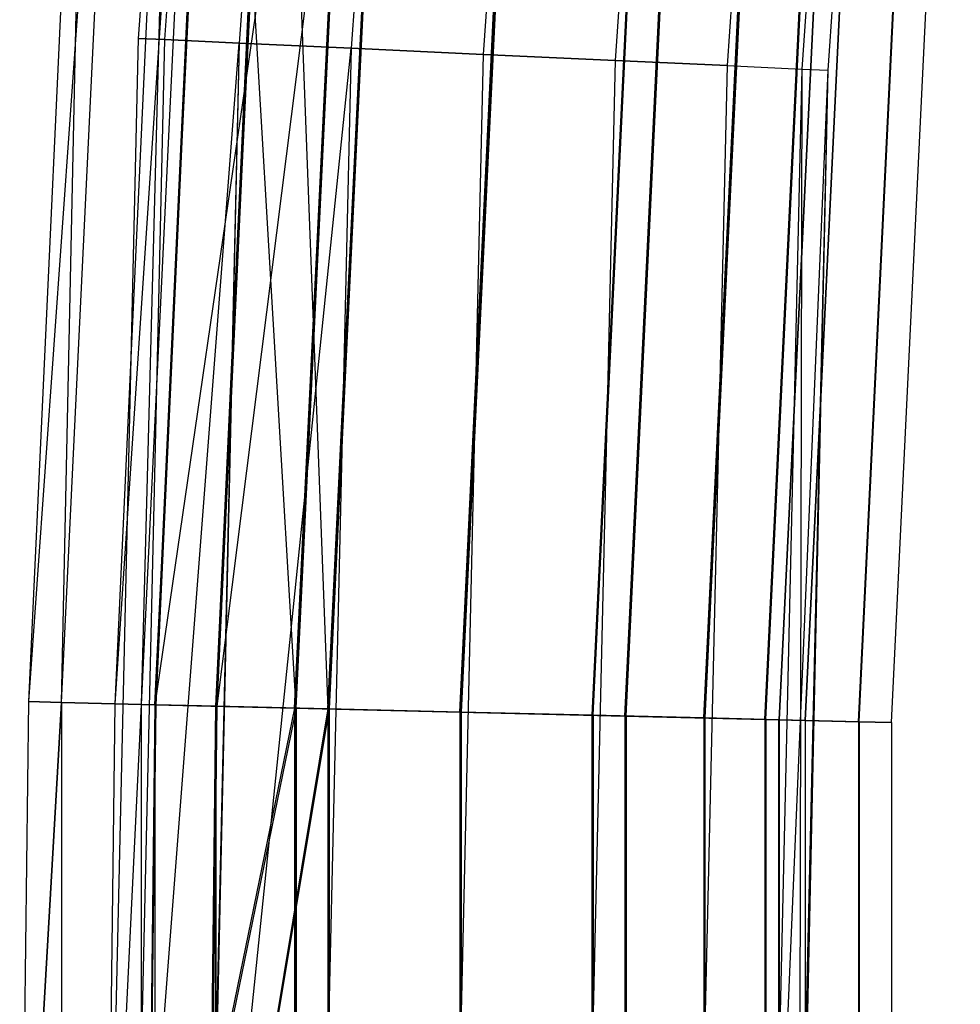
# Model space of a CAD drawing. Extents: x -176 to 176, y -176 to 176.
# Tile 59 of 208: x -175.5 to -170.05, y 2.49 to 8.19. Entities that reach past the tile are written whole.
import ezdxf

# ---------------------------------------------------------------- set-up
doc = ezdxf.new("R2010")
doc.units = 0
doc.header["$LTSCALE"] = 25.4
doc.layers.get('0').update_dxf_attribs({"linetype": 'CONTINUOUS'})

# ---------------------------------------------------------------- blocks, each defined once
blk = doc.blocks.new('BIURKOWA_B_STL')
at = {"color": 0}
for p, q in [((-174.2535, 16.147, 408), (-174.8133, 8.0821, 408)), ((-174.2535, 16.147, 408), (-174.8133, 8.0821, 408)), ((-174.2535, 16.147, 197), (-174.8133, 8.0821, 197)), ((-174.2535, 16.147, 197), (-174.8133, 8.0821, 197)), ((-174.1019, 16.1329, 408.7654), (-174.6612, 8.0751, 408.7654)), ((-174.1019, 16.1329, 408.7654), (-174.6612, 8.0751, 408.7654)), ((-174.1019, 16.1329, 407.2346), (-174.6612, 8.0751, 407.2346)), ((-174.1019, 16.1329, 407.2346), (-174.6612, 8.0751, 407.2346)), ((-174.1019, 16.1329, 197.7654), (-174.6612, 8.0751, 197.7654)), ((-174.1019, 16.1329, 197.7654), (-174.6612, 8.0751, 197.7654)), ((-174.1019, 16.1329, 196.2346), (-174.6612, 8.0751, 196.2346)), ((-174.1019, 16.1329, 196.2346), (-174.6612, 8.0751, 196.2346)), ((-173.6702, 16.0929, 409.4142), (-174.2281, 8.0551, 409.4142)), ((-173.6702, 16.0929, 409.4142), (-174.2281, 8.0551, 409.4142)), ((-173.6702, 16.0929, 406.5858), (-174.2281, 8.0551, 406.5858)), ((-173.6702, 16.0929, 406.5858), (-174.2281, 8.0551, 406.5858)), ((-173.6702, 16.0929, 198.4142), (-174.2281, 8.0551, 198.4142)), ((-173.6702, 16.0929, 198.4142), (-174.2281, 8.0551, 198.4142)), ((-173.6702, 16.0929, 195.5858), (-174.2281, 8.0551, 195.5858)), ((-173.6702, 16.0929, 195.5858), (-174.2281, 8.0551, 195.5858)), ((-173.0241, 16.033, 409.8477), (-173.58, 8.0251, 409.8477)), ((-173.0241, 16.033, 409.8477), (-173.58, 8.0251, 409.8477)), ((-173.0241, 16.033, 406.1523), (-173.58, 8.0251, 406.1523)), ((-173.0241, 16.033, 406.1523), (-173.58, 8.0251, 406.1523)), ((-173.0241, 16.033, 198.8478), (-173.58, 8.0251, 198.8478)), ((-173.0241, 16.033, 198.8478), (-173.58, 8.0251, 198.8478)), ((-173.0241, 16.033, 195.1522), (-173.58, 8.0251, 195.1522)), ((-173.0241, 16.033, 195.1522), (-173.58, 8.0251, 195.1522)), ((-172.262, 15.9624, 410), (-172.8154, 7.9897, 410)), ((-172.262, 15.9624, 410), (-172.8154, 7.9897, 410)), ((-172.262, 15.9624, 406), (-172.8154, 7.9897, 406)), ((-172.262, 15.9624, 406), (-172.8154, 7.9897, 406)), ((-172.262, 15.9624, 199), (-172.8154, 7.9897, 199)), ((-172.262, 15.9624, 199), (-172.8154, 7.9897, 199)), ((-172.262, 15.9624, 195), (-172.8154, 7.9897, 195)), ((-172.262, 15.9624, 195), (-172.8154, 7.9897, 195)), ((-171.4999, 15.8918, 409.8477), (-172.0508, 7.9544, 409.8477)), ((-171.4999, 15.8918, 409.8477), (-172.0508, 7.9544, 409.8477)), ((-171.4999, 15.8918, 406.1523), (-172.0508, 7.9544, 406.1523)), ((-171.4999, 15.8918, 406.1523), (-172.0508, 7.9544, 406.1523)), ((-171.4999, 15.8918, 198.8478), (-172.0508, 7.9544, 198.8478)), ((-171.4999, 15.8918, 198.8478), (-172.0508, 7.9544, 198.8478)), ((-171.4999, 15.8918, 195.1522), (-172.0508, 7.9544, 195.1522)), ((-171.4999, 15.8918, 195.1522), (-172.0508, 7.9544, 195.1522)), ((-170.8538, 15.8319, 409.4142), (-171.4027, 7.9244, 409.4142)), ((-170.8538, 15.8319, 409.4142), (-171.4027, 7.9244, 409.4142)), ((-170.8538, 15.8319, 406.5858), (-171.4027, 7.9244, 406.5858)), ((-170.8538, 15.8319, 406.5858), (-171.4027, 7.9244, 406.5858)), ((-170.8538, 15.8319, 198.4142), (-171.4027, 7.9244, 198.4142)), ((-170.8538, 15.8319, 198.4142), (-171.4027, 7.9244, 198.4142)), ((-170.8538, 15.8319, 195.5858), (-171.4027, 7.9244, 195.5858)), ((-170.8538, 15.8319, 195.5858), (-171.4027, 7.9244, 195.5858)), ((-170.4221, 15.7919, 408.7654), (-170.9696, 7.9044, 408.7654)), ((-170.4221, 15.7919, 408.7654), (-170.9696, 7.9044, 408.7654)), ((-170.4221, 15.7919, 407.2346), (-170.9696, 7.9044, 407.2346)), ((-170.4221, 15.7919, 407.2346), (-170.9696, 7.9044, 407.2346)), ((-170.4221, 15.7919, 197.7654), (-170.9696, 7.9044, 197.7654)), ((-170.4221, 15.7919, 197.7654), (-170.9696, 7.9044, 197.7654)), ((-170.4221, 15.7919, 196.2346), (-170.9696, 7.9044, 196.2346)), ((-170.4221, 15.7919, 196.2346), (-170.9696, 7.9044, 196.2346)), ((-170.8175, 7.8974, 408), (-170.2706, 15.7779, 408)), ((-170.8175, 7.8974, 408), (-170.2706, 15.7779, 408)), ((-170.8175, 7.8974, 197), (-170.2706, 15.7779, 197)), ((-170.8175, 7.8974, 197), (-170.2706, 15.7779, 197)), ((-174.8494, 12.6985, 196.0438), (-175.4488, 4.2407, 197)), ((-174.8494, 12.6985, 196.0438), (-175.4488, 4.2407, 197)), ((-175.2587, 4.2361, 196.0438), (-174.8494, 12.6985, 196.0438)), ((-175.2587, 4.2361, 196.0438), (-174.8494, 12.6985, 196.0438)), ((-175.2585, 4.2361, 408.9567), (-174.8492, 12.6985, 408.9567)), ((-175.2585, 4.2361, 408.9567), (-174.8492, 12.6985, 408.9567)), ((-174.3885, 12.6651, 408.7654), (-174.9489, 4.2287, 408)), ((-174.3885, 12.6651, 408.7654), (-174.9489, 4.2287, 408)), ((-174.3887, 12.6651, 196.2352), (-174.7969, 4.225, 196.2352)), ((-174.3887, 12.6651, 196.2352), (-174.7969, 4.225, 196.2352)), ((-174.3885, 12.6651, 408.7654), (-174.7967, 4.225, 408.7654)), ((-174.3885, 12.6651, 408.7654), (-174.7967, 4.225, 408.7654)), ((-174.7175, 4.2231, 195.233), (-174.3095, 12.6593, 195.233)), ((-174.7175, 4.2231, 195.233), (-174.3095, 12.6593, 195.233)), ((-174.7167, 4.223, 409.7678), (-174.3087, 12.6593, 409.7678)), ((-174.7167, 4.223, 409.7678), (-174.3087, 12.6593, 409.7678)), ((-173.9568, 12.6337, 195.5866), (-174.3641, 4.2145, 195.5866)), ((-173.9568, 12.6337, 195.5866), (-174.3641, 4.2145, 195.5866)), ((-173.9561, 12.6337, 409.4142), (-174.3633, 4.2145, 409.4142)), ((-173.9561, 12.6337, 409.4142), (-174.3633, 4.2145, 409.4142)), ((-173.4997, 12.6005, 405.6903), (-174.7167, 4.223, 406.2322)), ((-173.4997, 12.6005, 405.6903), (-174.7167, 4.223, 406.2322)), ((-173.3022, 12.5862, 198.8505), (-174.3577, 4.2144, 198.4198)), ((-173.3022, 12.5862, 198.8505), (-174.3577, 4.2144, 198.4198)), ((-173.9075, 4.2035, 194.6909), (-173.5013, 12.6006, 194.6909)), ((-173.9075, 4.2035, 194.6909), (-173.5013, 12.6006, 194.6909)), ((-173.9059, 4.2034, 410.3097), (-173.4997, 12.6005, 410.3097)), ((-173.9059, 4.2034, 410.3097), (-173.4997, 12.6005, 410.3097)), ((-173.9059, 4.2034, 405.6903), (-173.4997, 12.6005, 405.6903)), ((-173.9059, 4.2034, 405.6903), (-173.4997, 12.6005, 405.6903)), ((-173.8992, 4.2033, 199.3125), (-173.493, 12.6, 199.3125)), ((-173.8992, 4.2033, 199.3125), (-173.493, 12.6, 199.3125)), ((-173.3105, 12.5868, 195.1529), (-173.7162, 4.1989, 195.1529)), ((-173.3105, 12.5868, 195.1529), (-173.7162, 4.1989, 195.1529)), ((-173.7146, 4.1988, 409.8477), (-173.3089, 12.5867, 409.8477)), ((-173.3089, 12.5867, 406.1523), (-173.7146, 4.1988, 406.1523)), ((-173.3089, 12.5867, 406.1523), (-173.7146, 4.1988, 406.1523)), ((-173.7146, 4.1988, 409.8477), (-173.3089, 12.5867, 409.8477)), ((-173.3022, 12.5862, 198.8505), (-173.7079, 4.1987, 198.8505)), ((-173.3022, 12.5862, 198.8505), (-173.7079, 4.1987, 198.8505)), ((-172.9517, 4.1804, 194.5), (-172.5478, 12.5314, 194.5)), ((-172.9517, 4.1804, 194.5), (-172.5478, 12.5314, 194.5)), ((-172.5478, 12.5314, 195), (-172.9517, 4.1804, 195)), ((-172.5478, 12.5314, 195), (-172.9517, 4.1804, 195)), ((-172.9495, 4.1803, 410.5), (-172.5455, 12.5312, 410.5)), ((-172.9495, 4.1803, 410.5), (-172.5455, 12.5312, 410.5)), ((-172.9495, 4.1803, 405.5), (-172.5455, 12.5312, 405.5)), ((-172.9495, 4.1803, 405.5), (-172.5455, 12.5312, 405.5)), ((-172.5455, 12.5312, 406), (-172.9495, 4.1803, 406)), ((-172.5455, 12.5312, 406), (-172.9495, 4.1803, 406)), ((-172.5455, 12.5312, 410), (-172.9495, 4.1803, 410)), ((-172.5455, 12.5312, 410), (-172.9495, 4.1803, 410)), ((-172.9428, 4.1802, 199.5), (-172.5388, 12.5307, 199.5)), ((-172.9428, 4.1802, 199.5), (-172.5388, 12.5307, 199.5)), ((-172.5388, 12.5307, 199), (-172.9428, 4.1802, 199)), ((-172.5388, 12.5307, 199), (-172.9428, 4.1802, 199)), ((-171.7848, 12.476, 195.1512), (-172.1869, 4.1619, 195.1512)), ((-171.7848, 12.476, 195.1512), (-172.1869, 4.1619, 195.1512)), ((-171.7822, 12.4758, 406.1523), (-172.1843, 4.1618, 406.1523)), ((-171.7822, 12.4758, 409.8477), (-172.1843, 4.1618, 409.8477)), ((-171.7822, 12.4758, 409.8477), (-172.1843, 4.1618, 409.8477)), ((-171.7822, 12.4758, 406.1523), (-172.1843, 4.1618, 406.1523)), ((-172.1786, 4.1617, 198.8454), (-171.7765, 12.4754, 198.8454)), ((-172.1786, 4.1617, 198.8454), (-171.7765, 12.4754, 198.8454)), ((-171.9956, 4.1573, 194.6892), (-171.5939, 12.4621, 194.6892)), ((-171.9956, 4.1573, 194.6892), (-171.5939, 12.4621, 194.6892)), ((-171.9931, 4.1572, 410.3097), (-171.5914, 12.4619, 410.3097)), ((-171.9931, 4.1572, 410.3097), (-171.5914, 12.4619, 410.3097)), ((-171.9931, 4.1572, 405.6903), (-171.5914, 12.4619, 405.6903)), ((-171.9931, 4.1572, 405.6903), (-171.5914, 12.4619, 405.6903)), ((-171.9874, 4.1571, 199.3073), (-171.5857, 12.4615, 199.3073)), ((-171.9874, 4.1571, 199.3073), (-171.5857, 12.4615, 199.3073)), ((-171.5381, 4.1462, 195.5834), (-171.1374, 12.429, 195.5834)), ((-171.5381, 4.1462, 195.5834), (-171.1374, 12.429, 195.5834)), ((-171.1351, 12.4288, 406.5858), (-171.5357, 4.1462, 406.5858)), ((-171.1351, 12.4288, 409.4142), (-171.5357, 4.1462, 409.4142)), ((-171.1351, 12.4288, 409.4142), (-171.5357, 4.1462, 409.4142)), ((-171.1351, 12.4288, 406.5858), (-171.5357, 4.1462, 406.5858)), ((-171.1311, 12.4285, 198.4102), (-171.5317, 4.1461, 198.4102)), ((-171.1311, 12.4285, 198.4102), (-171.5317, 4.1461, 198.4102)), ((-171.1846, 4.1377, 195.2299), (-170.7848, 12.4033, 195.2299)), ((-171.1846, 4.1377, 195.2299), (-170.7848, 12.4033, 195.2299)), ((-171.1822, 4.1376, 409.7678), (-170.7824, 12.4032, 409.7678)), ((-171.1822, 4.1376, 409.7678), (-170.7824, 12.4032, 409.7678)), ((-171.1822, 4.1376, 406.2322), (-170.7824, 12.4032, 406.2322)), ((-171.1822, 4.1376, 406.2322), (-170.7824, 12.4032, 406.2322)), ((-171.1783, 4.1375, 198.7638), (-170.7785, 12.4029, 198.7638)), ((-171.1783, 4.1375, 198.7638), (-170.7785, 12.4029, 198.7638)), ((-170.7042, 12.3975, 196.231), (-171.1038, 4.1357, 196.231)), ((-170.7042, 12.3975, 196.231), (-171.1038, 4.1357, 196.231)), ((-170.7027, 12.3974, 407.2346), (-171.1023, 4.1357, 407.2346)), ((-170.7027, 12.3974, 407.2346), (-171.1023, 4.1357, 407.2346)), ((-170.7027, 12.3974, 408.7654), (-171.1023, 4.1357, 408.7654)), ((-170.7027, 12.3974, 408.7654), (-171.1023, 4.1357, 408.7654)), ((-170.7007, 12.3972, 197.7607), (-171.1003, 4.1356, 197.7607)), ((-170.7007, 12.3972, 197.7607), (-171.1003, 4.1356, 197.7607)), ((-170.5508, 12.3864, 196.9955), (-170.9501, 4.132, 196.9955)), ((-170.5508, 12.3864, 196.9955), (-170.9501, 4.132, 196.9955)), ((-170.9501, 4.132, 408), (-170.5508, 12.3864, 408)), ((-170.9501, 4.132, 408), (-170.5508, 12.3864, 408)), ((-170.642, 4.1246, 196.0397), (-170.2434, 12.364, 196.0397)), ((-170.642, 4.1246, 196.0397), (-170.2434, 12.364, 196.0397)), ((-170.6405, 4.1245, 408.9567), (-170.2419, 12.3639, 408.9567)), ((-170.6405, 4.1245, 408.9567), (-170.2419, 12.3639, 408.9567)), ((-170.6405, 4.1245, 407.0433), (-170.2419, 12.3639, 407.0433)), ((-170.6405, 4.1245, 407.0433), (-170.2419, 12.3639, 407.0433)), ((-170.6385, 4.1245, 197.952), (-170.24, 12.3638, 197.952)), ((-170.6385, 4.1245, 197.952), (-170.24, 12.3638, 197.952)), ((-170.4502, 4.1199, 408), (-170.0521, 12.3501, 408)), ((-170.4502, 4.1199, 408), (-170.0521, 12.3501, 408)), ((-170.4502, 4.1199, 196.9955), (-170.0521, 12.3501, 196.9955)), ((-170.4502, 4.1199, 196.9955), (-170.0521, 12.3501, 196.9955)), ((-175.0909, 11.9765, 408), (-175.4488, 4.2407, 408)), ((-175.0909, 11.9765, 197), (-175.4488, 4.2407, 197)), ((-175.0909, 11.9765, 408), (-175.4488, 4.2407, 408)), ((-175.0909, 11.9765, 197), (-175.4488, 4.2407, 197)), ((-175.2585, 4.2361, 408.9567), (-175.0909, 11.9765, 408)), ((-175.2585, 4.2361, 408.9567), (-175.0909, 11.9765, 408)), ((-174.592, 11.9424, 197), (-174.9489, 4.2287, 197)), ((-174.592, 11.9424, 408), (-174.9489, 4.2287, 408)), ((-174.592, 11.9424, 197), (-174.9489, 4.2287, 197)), ((-174.592, 11.9424, 408), (-174.9489, 4.2287, 408)), ((-174.592, 11.9424, 197), (-174.7969, 4.225, 196.2352)), ((-174.592, 11.9424, 197), (-174.7969, 4.225, 196.2352)), ((-174.3604, 11.9266, 406.2322), (-174.7167, 4.223, 406.2322)), ((-174.3604, 11.9266, 406.2322), (-174.7167, 4.223, 406.2322)), ((-174.3548, 11.9262, 198.7733), (-174.7112, 4.2229, 198.7733)), ((-174.3548, 11.9262, 198.7733), (-174.7112, 4.2229, 198.7733)), ((-173.8992, 4.2033, 199.3125), (-174.3548, 11.9262, 198.7733)), ((-173.8992, 4.2033, 199.3125), (-174.3548, 11.9262, 198.7733)), ((-174.3633, 4.2145, 406.5858), (-174.0076, 11.9024, 406.5858)), ((-174.3633, 4.2145, 406.5858), (-174.0076, 11.9024, 406.5858)), ((-174.0021, 11.9021, 198.4198), (-174.3577, 4.2144, 198.4198)), ((-174.0021, 11.9021, 198.4198), (-174.3577, 4.2144, 198.4198)), ((-174.0076, 11.9024, 406.5858), (-173.7146, 4.1988, 406.1523)), ((-174.0076, 11.9024, 406.5858), (-173.7146, 4.1988, 406.1523)), ((-174.8133, 8.0821, 408), (-175, 0, 408)), ((-174.8133, 8.0821, 408), (-175, 0, 408)), ((-174.8133, 8.0821, 197), (-175, 0, 197)), ((-174.8133, 8.0821, 197), (-175, 0, 197)), ((-174.6612, 8.0751, 408.7654), (-174.8477, 0, 408.7654)), ((-174.6612, 8.0751, 408.7654), (-174.8477, 0, 408.7654)), ((-174.6612, 8.0751, 407.2346), (-174.8477, 0, 407.2346)), ((-174.6612, 8.0751, 407.2346), (-174.8477, 0, 407.2346)), ((-174.6612, 8.0751, 197.7654), (-174.8477, 0, 197.7654)), ((-174.6612, 8.0751, 197.7654), (-174.8477, 0, 197.7654)), ((-174.6612, 8.0751, 196.2346), (-174.8477, 0, 196.2346)), ((-174.6612, 8.0751, 196.2346), (-174.8477, 0, 196.2346)), ((-174.8477, 0, 197.7654), (-174.2281, 8.0551, 198.4142)), ((-174.8477, 0, 197.7654), (-174.2281, 8.0551, 198.4142)), ((-174.8133, 8.0821, 408), (-174.6612, 8.0751, 408.7654)), ((-174.8133, 8.0821, 408), (-174.6612, 8.0751, 408.7654)), ((-174.6612, 8.0751, 407.2346), (-174.8133, 8.0821, 408)), ((-174.6612, 8.0751, 407.2346), (-174.8133, 8.0821, 408)), ((-174.8133, 8.0821, 197), (-174.6612, 8.0751, 197.7654)), ((-174.8133, 8.0821, 197), (-174.6612, 8.0751, 197.7654)), ((-174.6612, 8.0751, 196.2346), (-174.8133, 8.0821, 197)), ((-174.6612, 8.0751, 196.2346), (-174.8133, 8.0821, 197)), ((-174.6612, 8.0751, 408.7654), (-174.2281, 8.0551, 409.4142)), ((-174.6612, 8.0751, 408.7654), (-174.2281, 8.0551, 409.4142)), ((-174.2281, 8.0551, 406.5858), (-174.6612, 8.0751, 407.2346)), ((-174.2281, 8.0551, 406.5858), (-174.6612, 8.0751, 407.2346)), ((-174.6612, 8.0751, 197.7654), (-174.2281, 8.0551, 198.4142)), ((-174.6612, 8.0751, 197.7654), (-174.2281, 8.0551, 198.4142)), ((-174.2281, 8.0551, 195.5858), (-174.6612, 8.0751, 196.2346)), ((-174.2281, 8.0551, 195.5858), (-174.6612, 8.0751, 196.2346)), ((-174.2281, 8.0551, 409.4142), (-174.4142, 0, 409.4142)), ((-174.2281, 8.0551, 409.4142), (-174.4142, 0, 409.4142)), ((-174.2281, 8.0551, 406.5858), (-174.4142, 0, 406.5858)), ((-174.2281, 8.0551, 406.5858), (-174.4142, 0, 406.5858)), ((-174.2281, 8.0551, 195.5858), (-174.4142, 0, 195.5858)), ((-174.2281, 8.0551, 195.5858), (-174.4142, 0, 195.5858)), ((-174.2281, 8.0551, 198.4142), (-174.4087, 0, 198.4198)), ((-174.2281, 8.0551, 198.4142), (-174.4087, 0, 198.4198)), ((-174.2281, 8.0551, 409.4142), (-173.58, 8.0251, 409.8477)), ((-174.2281, 8.0551, 409.4142), (-173.58, 8.0251, 409.8477)), ((-173.58, 8.0251, 406.1523), (-174.2281, 8.0551, 406.5858)), ((-173.58, 8.0251, 406.1523), (-174.2281, 8.0551, 406.5858)), ((-174.2281, 8.0551, 198.4142), (-173.58, 8.0251, 198.8478)), ((-174.2281, 8.0551, 198.4142), (-173.58, 8.0251, 198.8478)), ((-173.58, 8.0251, 195.1522), (-174.2281, 8.0551, 195.5858)), ((-173.58, 8.0251, 195.1522), (-174.2281, 8.0551, 195.5858)), ((-174.4087, 0, 198.4198), (-173.58, 8.0251, 198.8478)), ((-174.4087, 0, 198.4198), (-173.58, 8.0251, 198.8478)), ((-173.58, 8.0251, 409.8477), (-173.7654, 0, 409.8477)), ((-173.58, 8.0251, 409.8477), (-173.7654, 0, 409.8477)), ((-173.58, 8.0251, 406.1523), (-173.7654, 0, 406.1523)), ((-173.58, 8.0251, 406.1523), (-173.7654, 0, 406.1523)), ((-173.58, 8.0251, 198.8478), (-173.7654, 0, 198.8478)), ((-173.58, 8.0251, 198.8478), (-173.7654, 0, 198.8478)), ((-173.58, 8.0251, 195.1522), (-173.7654, 0, 195.1522)), ((-173.58, 8.0251, 195.1522), (-173.7654, 0, 195.1522)), ((-173.58, 8.0251, 409.8477), (-172.8154, 7.9897, 410)), ((-173.58, 8.0251, 409.8477), (-172.8154, 7.9897, 410)), ((-172.8154, 7.9897, 406), (-173.58, 8.0251, 406.1523)), ((-172.8154, 7.9897, 406), (-173.58, 8.0251, 406.1523)), ((-173.58, 8.0251, 198.8478), (-172.8154, 7.9897, 199)), ((-173.58, 8.0251, 198.8478), (-172.8154, 7.9897, 199)), ((-172.8154, 7.9897, 195), (-173.58, 8.0251, 195.1522)), ((-172.8154, 7.9897, 195), (-173.58, 8.0251, 195.1522)), ((-172.8154, 7.9897, 410), (-173, 0, 410)), ((-172.8154, 7.9897, 410), (-173, 0, 410)), ((-172.8154, 7.9897, 406), (-173, 0, 406)), ((-172.8154, 7.9897, 406), (-173, 0, 406)), ((-172.8154, 7.9897, 199), (-173, 0, 199)), ((-172.8154, 7.9897, 199), (-173, 0, 199)), ((-172.8154, 7.9897, 195), (-173, 0, 195)), ((-172.8154, 7.9897, 195), (-173, 0, 195)), ((-172.8154, 7.9897, 410), (-172.0508, 7.9544, 409.8477)), ((-172.8154, 7.9897, 410), (-172.0508, 7.9544, 409.8477)), ((-172.0508, 7.9544, 406.1523), (-172.8154, 7.9897, 406)), ((-172.0508, 7.9544, 406.1523), (-172.8154, 7.9897, 406)), ((-172.8154, 7.9897, 199), (-172.0508, 7.9544, 198.8478)), ((-172.8154, 7.9897, 199), (-172.0508, 7.9544, 198.8478)), ((-172.0508, 7.9544, 195.1522), (-172.8154, 7.9897, 195)), ((-172.0508, 7.9544, 195.1522), (-172.8154, 7.9897, 195)), ((-172.0508, 7.9544, 409.8477), (-172.2346, 0, 409.8477)), ((-172.0508, 7.9544, 409.8477), (-172.2346, 0, 409.8477)), ((-172.0508, 7.9544, 406.1523), (-172.2346, 0, 406.1523)), ((-172.0508, 7.9544, 406.1523), (-172.2346, 0, 406.1523)), ((-172.0508, 7.9544, 198.8478), (-172.2346, 0, 198.8478)), ((-172.0508, 7.9544, 198.8478), (-172.2346, 0, 198.8478)), ((-172.0508, 7.9544, 195.1522), (-172.2346, 0, 195.1522)), ((-172.0508, 7.9544, 195.1522), (-172.2346, 0, 195.1522)), ((-172.0508, 7.9544, 409.8477), (-171.4027, 7.9244, 409.4142)), ((-172.0508, 7.9544, 409.8477), (-171.4027, 7.9244, 409.4142)), ((-171.4027, 7.9244, 406.5858), (-172.0508, 7.9544, 406.1523)), ((-171.4027, 7.9244, 406.5858), (-172.0508, 7.9544, 406.1523)), ((-172.0508, 7.9544, 198.8478), (-171.4027, 7.9244, 198.4142)), ((-172.0508, 7.9544, 198.8478), (-171.4027, 7.9244, 198.4142)), ((-171.4027, 7.9244, 195.5858), (-172.0508, 7.9544, 195.1522)), ((-171.4027, 7.9244, 195.5858), (-172.0508, 7.9544, 195.1522)), ((-171.4027, 7.9244, 409.4142), (-171.5858, 0, 409.4142)), ((-171.4027, 7.9244, 409.4142), (-171.5858, 0, 409.4142)), ((-171.4027, 7.9244, 406.5858), (-171.5858, 0, 406.5858)), ((-171.4027, 7.9244, 406.5858), (-171.5858, 0, 406.5858)), ((-171.4027, 7.9244, 198.4142), (-171.5858, 0, 198.4142)), ((-171.4027, 7.9244, 198.4142), (-171.5858, 0, 198.4142)), ((-171.4027, 7.9244, 195.5858), (-171.5858, 0, 195.5858)), ((-171.4027, 7.9244, 195.5858), (-171.5858, 0, 195.5858)), ((-171.4027, 7.9244, 409.4142), (-170.9696, 7.9044, 408.7654)), ((-171.4027, 7.9244, 409.4142), (-170.9696, 7.9044, 408.7654)), ((-171.4027, 7.9244, 406.5858), (-170.9696, 7.9044, 407.2346)), ((-171.4027, 7.9244, 406.5858), (-170.9696, 7.9044, 407.2346)), ((-171.4027, 7.9244, 198.4142), (-170.9696, 7.9044, 197.7654)), ((-171.4027, 7.9244, 198.4142), (-170.9696, 7.9044, 197.7654)), ((-171.4027, 7.9244, 195.5858), (-170.9696, 7.9044, 196.2346)), ((-171.4027, 7.9244, 195.5858), (-170.9696, 7.9044, 196.2346)), ((-170.9696, 7.9044, 408.7654), (-171.1522, 0, 408.7654)), ((-170.9696, 7.9044, 408.7654), (-171.1522, 0, 408.7654)), ((-170.9696, 7.9044, 407.2346), (-171.1522, 0, 407.2346)), ((-170.9696, 7.9044, 407.2346), (-171.1522, 0, 407.2346)), ((-170.9696, 7.9044, 197.7654), (-171.1522, 0, 197.7654)), ((-170.9696, 7.9044, 197.7654), (-171.1522, 0, 197.7654)), ((-170.9696, 7.9044, 196.2346), (-171.1522, 0, 196.2346)), ((-170.9696, 7.9044, 196.2346), (-171.1522, 0, 196.2346)), ((-171.1522, 0, 197.7654), (-170.8175, 7.8974, 197)), ((-171.1522, 0, 197.7654), (-170.8175, 7.8974, 197)), ((-171, 0, 408), (-170.8175, 7.8974, 408)), ((-171, 0, 408), (-170.8175, 7.8974, 408)), ((-170.9696, 7.9044, 196.2346), (-170.9873, 0, 196.9982)), ((-170.9696, 7.9044, 196.2346), (-170.9873, 0, 196.9982)), ((-170.9873, 0, 196.9982), (-170.8175, 7.8974, 197)), ((-170.9873, 0, 196.9982), (-170.8175, 7.8974, 197)), ((-170.9696, 7.9044, 408.7654), (-170.8175, 7.8974, 408)), ((-170.9696, 7.9044, 408.7654), (-170.8175, 7.8974, 408)), ((-170.9696, 7.9044, 407.2346), (-170.8175, 7.8974, 408)), ((-170.9696, 7.9044, 407.2346), (-170.8175, 7.8974, 408)), ((-170.9696, 7.9044, 197.7654), (-170.8175, 7.8974, 197)), ((-170.9696, 7.9044, 197.7654), (-170.8175, 7.8974, 197)), ((-170.9696, 7.9044, 196.2346), (-170.8175, 7.8974, 197)), ((-170.9696, 7.9044, 196.2346), (-170.8175, 7.8974, 197)), ((-175.4488, 4.2407, 408), (-175.5, 0, 408)), ((-175.4488, 4.2407, 197), (-175.5, 0, 197)), ((-175.4488, 4.2407, 408), (-175.5, 0, 408)), ((-175.4488, 4.2407, 197), (-175.5, 0, 197)), ((-175.2585, 4.2361, 408.9567), (-175.5, 0, 408)), ((-175.2585, 4.2361, 408.9567), (-175.5, 0, 408)), ((-175.5, 0, 197), (-175.2587, 4.2361, 196.0438)), ((-175.5, 0, 197), (-175.2587, 4.2361, 196.0438)), ((-175.4488, 4.2407, 408), (-175.2585, 4.2361, 408.9567)), ((-175.4488, 4.2407, 408), (-175.2585, 4.2361, 408.9567)), ((-175.4488, 4.2407, 197), (-175.4488, 4.2407, 408)), ((-175.4488, 4.2407, 197), (-175.4488, 4.2407, 408)), ((-175.2587, 4.2361, 196.0438), (-175.4488, 4.2407, 197)), ((-175.2587, 4.2361, 196.0438), (-175.4488, 4.2407, 197)), ((-175.2587, 4.2361, 196.0438), (-175.2587, -4.2361, 196.0438)), ((-175.2587, 4.2361, 196.0438), (-175.2587, -4.2361, 196.0438)), ((-175.2587, 4.2361, 196.0438), (-174.7175, 4.2231, 195.233)), ((-175.2587, 4.2361, 196.0438), (-174.7175, 4.2231, 195.233)), ((-174.7167, 4.223, 409.7678), (-175.2585, 4.2361, 408.9567)), ((-175.2585, 4.2361, 408.9567), (-175.2585, -4.2361, 408.9567)), ((-175.2585, 4.2361, 408.9567), (-175.2585, -4.2361, 408.9567)), ((-174.7167, 4.223, 409.7678), (-175.2585, 4.2361, 408.9567)), ((-174.9489, 4.2287, 197), (-175, 0, 197)), ((-174.9489, 4.2287, 408), (-175, 0, 408)), ((-174.9489, 4.2287, 197), (-175, 0, 197)), ((-174.9489, 4.2287, 408), (-175, 0, 408)), ((-174.7969, 4.225, 196.2352), (-175, 0, 197)), ((-174.7969, 4.225, 196.2352), (-175, 0, 197)), ((-174.7967, 4.225, 408.7654), (-175, 0, 408)), ((-174.7967, 4.225, 408.7654), (-175, 0, 408)), ((-174.9489, 4.2287, 197), (-174.7969, 4.225, 196.2352)), ((-174.9489, 4.2287, 197), (-174.7969, 4.225, 196.2352)), ((-174.9489, 4.2287, 408), (-174.9489, 4.2287, 197)), ((-174.9489, 4.2287, 408), (-174.9489, 4.2287, 197)), ((-174.9489, 4.2287, 408), (-174.7967, 4.225, 408.7654)), ((-174.9489, 4.2287, 408), (-174.7967, 4.225, 408.7654)), ((-174.3641, 4.2145, 195.5866), (-174.7969, 4.225, 196.2352)), ((-174.7969, 4.225, 196.2352), (-174.7969, -4.225, 196.2352)), ((-174.3641, 4.2145, 195.5866), (-174.7969, 4.225, 196.2352)), ((-174.7969, 4.225, 196.2352), (-174.7969, -4.225, 196.2352)), ((-174.7967, 4.225, 408.7654), (-174.3633, 4.2145, 409.4142)), ((-174.7967, 4.225, 408.7654), (-174.7967, -4.225, 408.7654)), ((-174.7967, 4.225, 408.7654), (-174.3633, 4.2145, 409.4142)), ((-174.7967, 4.225, 408.7654), (-174.7967, -4.225, 408.7654)), ((-174.7167, 4.223, 406.2322), (-174.7678, 0, 406.2322)), ((-174.7167, 4.223, 406.2322), (-174.7678, 0, 406.2322)), ((-174.7112, 4.2229, 198.7733), (-174.7622, 0, 198.7733)), ((-174.7112, 4.2229, 198.7733), (-174.7622, 0, 198.7733)), ((-174.7175, 4.2231, 195.233), (-174.7175, -4.2231, 195.233)), ((-174.7175, 4.2231, 195.233), (-174.7175, -4.2231, 195.233)), ((-174.7175, 4.2231, 195.233), (-173.9075, 4.2035, 194.6909)), ((-174.7175, 4.2231, 195.233), (-173.9075, 4.2035, 194.6909)), ((-174.3633, 4.2145, 406.5858), (-174.7167, 4.223, 406.2322)), ((-174.3633, 4.2145, 406.5858), (-174.7167, 4.223, 406.2322)), ((-173.9059, 4.2034, 410.3097), (-174.7167, 4.223, 409.7678)), ((-174.7167, 4.223, 409.7678), (-174.7167, -4.223, 409.7678)), ((-174.7167, 4.223, 409.7678), (-174.7167, -4.223, 409.7678)), ((-173.9059, 4.2034, 410.3097), (-174.7167, 4.223, 409.7678)), ((-173.9059, 4.2034, 405.6903), (-174.7167, 4.223, 406.2322)), ((-173.9059, 4.2034, 405.6903), (-174.7167, 4.223, 406.2322)), ((-174.7112, 4.2229, 198.7733), (-173.8992, 4.2033, 199.3125)), ((-174.7112, 4.2229, 198.7733), (-173.8992, 4.2033, 199.3125)), ((-174.3577, 4.2144, 198.4198), (-174.7112, 4.2229, 198.7733)), ((-174.3577, 4.2144, 198.4198), (-174.7112, 4.2229, 198.7733)), ((-174.7678, 0, 406.2322), (-173.9059, 4.2034, 405.6903)), ((-174.7678, 0, 406.2322), (-173.9059, 4.2034, 405.6903)), ((-173.8992, 4.2033, 199.3125), (-174.7622, 0, 198.7733)), ((-173.8992, 4.2033, 199.3125), (-174.7622, 0, 198.7733)), ((-174.4142, 0, 406.5858), (-174.3633, 4.2145, 406.5858)), ((-174.4142, 0, 406.5858), (-174.3633, 4.2145, 406.5858)), ((-173.7146, 4.1988, 406.1523), (-174.4142, 0, 406.5858)), ((-173.7146, 4.1988, 406.1523), (-174.4142, 0, 406.5858)), ((-174.3577, 4.2144, 198.4198), (-174.4087, 0, 198.4198)), ((-174.3577, 4.2144, 198.4198), (-174.4087, 0, 198.4198)), ((-173.7079, 4.1987, 198.8505), (-174.4087, 0, 198.4198)), ((-173.7079, 4.1987, 198.8505), (-174.4087, 0, 198.4198)), ((-173.7162, 4.1989, 195.1529), (-174.3641, 4.2145, 195.5866)), ((-174.3641, 4.2145, 195.5866), (-174.3641, -4.2145, 195.5866)), ((-174.3641, 4.2145, 195.5866), (-174.3641, -4.2145, 195.5866)), ((-173.7162, 4.1989, 195.1529), (-174.3641, 4.2145, 195.5866)), ((-174.3633, -4.2145, 409.4142), (-174.3633, 4.2145, 409.4142)), ((-173.7146, 4.1988, 409.8477), (-174.3633, 4.2145, 409.4142)), ((-174.3633, 4.2145, 406.5858), (-173.7146, 4.1988, 406.1523)), ((-174.3633, 4.2145, 406.5858), (-173.7146, 4.1988, 406.1523)), ((-174.3633, -4.2145, 409.4142), (-174.3633, 4.2145, 409.4142)), ((-173.7146, 4.1988, 409.8477), (-174.3633, 4.2145, 409.4142)), ((-174.3577, 4.2144, 198.4198), (-173.7079, 4.1987, 198.8505)), ((-174.3577, 4.2144, 198.4198), (-173.7079, 4.1987, 198.8505)), ((-173.9075, 4.2035, 194.6909), (-173.9075, -4.2035, 194.6909)), ((-173.9075, 4.2035, 194.6909), (-173.9075, -4.2035, 194.6909)), ((-173.9075, 4.2035, 194.6909), (-172.9517, 4.1804, 194.5)), ((-173.9075, 4.2035, 194.6909), (-172.9517, 4.1804, 194.5)), ((-173.9059, 4.2034, 405.6903), (-173.9059, -4.2034, 405.6903)), ((-173.9059, 4.2034, 405.6903), (-173.9059, -4.2034, 405.6903)), ((-173.9059, 4.2034, 405.6903), (-172.9495, 4.1803, 405.5)), ((-172.9495, 4.1803, 410.5), (-173.9059, 4.2034, 410.3097)), ((-173.9059, 4.2034, 410.3097), (-173.9059, -4.2034, 410.3097)), ((-173.9059, 4.2034, 410.3097), (-173.9059, -4.2034, 410.3097)), ((-172.9495, 4.1803, 410.5), (-173.9059, 4.2034, 410.3097)), ((-173.9059, 4.2034, 405.6903), (-172.9495, 4.1803, 405.5)), ((-172.9428, 4.1802, 199.5), (-173.8992, 4.2033, 199.3125)), ((-173.8992, 4.2033, 199.3125), (-173.8992, -4.2033, 199.3125)), ((-173.8992, 4.2033, 199.3125), (-173.8992, -4.2033, 199.3125)), ((-172.9428, 4.1802, 199.5), (-173.8992, 4.2033, 199.3125)), ((-173.7162, 4.1989, 195.1529), (-173.7162, -4.1989, 195.1529)), ((-172.9517, 4.1804, 195), (-173.7162, 4.1989, 195.1529)), ((-173.7162, 4.1989, 195.1529), (-173.7162, -4.1989, 195.1529)), ((-172.9517, 4.1804, 195), (-173.7162, 4.1989, 195.1529)), ((-172.9495, 4.1803, 406), (-173.7146, 4.1988, 406.1523)), ((-173.7146, 4.1988, 406.1523), (-173.7146, -4.1988, 406.1523)), ((-172.9495, 4.1803, 406), (-173.7146, 4.1988, 406.1523)), ((-173.7146, 4.1988, 409.8477), (-173.7146, -4.1988, 409.8477)), ((-173.7146, 4.1988, 409.8477), (-172.9495, 4.1803, 410)), ((-173.7146, 4.1988, 406.1523), (-173.7146, -4.1988, 406.1523)), ((-173.7146, 4.1988, 409.8477), (-173.7146, -4.1988, 409.8477)), ((-173.7146, 4.1988, 409.8477), (-172.9495, 4.1803, 410)), ((-173.7079, 4.1987, 198.8505), (-172.9428, 4.1802, 199)), ((-173.7079, 4.1987, 198.8505), (-173.7079, -4.1987, 198.8505)), ((-173.7079, 4.1987, 198.8505), (-172.9428, 4.1802, 199)), ((-173.7079, 4.1987, 198.8505), (-173.7079, -4.1987, 198.8505)), ((-172.9517, 4.1804, 194.5), (-172.9517, -4.1804, 194.5)), ((-172.9517, 4.1804, 194.5), (-172.9517, -4.1804, 194.5)), ((-172.9517, 4.1804, 194.5), (-171.9956, 4.1573, 194.6892)), ((-172.9517, 4.1804, 194.5), (-171.9956, 4.1573, 194.6892)), ((-172.9517, 4.1804, 195), (-172.9517, -4.1804, 195)), ((-172.1869, 4.1619, 195.1512), (-172.9517, 4.1804, 195)), ((-172.1869, 4.1619, 195.1512), (-172.9517, 4.1804, 195)), ((-172.9517, 4.1804, 195), (-172.9517, -4.1804, 195)), ((-172.9495, 4.1803, 405.5), (-172.9495, -4.1803, 405.5)), ((-172.9495, 4.1803, 405.5), (-172.9495, -4.1803, 405.5)), ((-172.9495, 4.1803, 405.5), (-171.9931, 4.1572, 405.6903)), ((-171.9931, 4.1572, 410.3097), (-172.9495, 4.1803, 410.5)), ((-172.9495, 4.1803, 410.5), (-172.9495, -4.1803, 410.5)), ((-172.9495, 4.1803, 410.5), (-172.9495, -4.1803, 410.5)), ((-171.9931, 4.1572, 410.3097), (-172.9495, 4.1803, 410.5)), ((-172.9495, 4.1803, 405.5), (-171.9931, 4.1572, 405.6903)), ((-172.1843, 4.1618, 406.1523), (-172.9495, 4.1803, 406)), ((-172.9495, 4.1803, 406), (-172.9495, -4.1803, 406)), ((-172.9495, 4.1803, 406), (-172.9495, -4.1803, 406)), ((-172.1843, 4.1618, 406.1523), (-172.9495, 4.1803, 406)), ((-172.9495, 4.1803, 410), (-172.9495, -4.1803, 410)), ((-172.9495, 4.1803, 410), (-172.1843, 4.1618, 409.8477)), ((-172.9495, 4.1803, 410), (-172.9495, -4.1803, 410)), ((-172.9495, 4.1803, 410), (-172.1843, 4.1618, 409.8477)), ((-171.9874, 4.1571, 199.3073), (-172.9428, 4.1802, 199.5)), ((-172.9428, 4.1802, 199.5), (-172.9428, -4.1802, 199.5)), ((-172.9428, 4.1802, 199.5), (-172.9428, -4.1802, 199.5)), ((-171.9874, 4.1571, 199.3073), (-172.9428, 4.1802, 199.5)), ((-172.9428, -4.1802, 199), (-172.9428, 4.1802, 199)), ((-172.1786, 4.1617, 198.8454), (-172.9428, 4.1802, 199)), ((-172.9428, -4.1802, 199), (-172.9428, 4.1802, 199)), ((-172.1786, 4.1617, 198.8454), (-172.9428, 4.1802, 199)), ((-171.5381, 4.1462, 195.5834), (-172.1869, 4.1619, 195.1512)), ((-172.1869, 4.1619, 195.1512), (-172.1869, -4.1619, 195.1512)), ((-171.5381, 4.1462, 195.5834), (-172.1869, 4.1619, 195.1512)), ((-172.1869, 4.1619, 195.1512), (-172.1869, -4.1619, 195.1512)), ((-172.1843, 4.1618, 406.1523), (-172.1843, -4.1618, 406.1523)), ((-171.5357, 4.1462, 406.5858), (-172.1843, 4.1618, 406.1523)), ((-172.1843, 4.1618, 406.1523), (-172.1843, -4.1618, 406.1523)), ((-172.1843, 4.1618, 409.8477), (-172.1843, -4.1618, 409.8477)), ((-172.1843, 4.1618, 409.8477), (-171.5357, 4.1462, 409.4142)), ((-172.1843, 4.1618, 409.8477), (-172.1843, -4.1618, 409.8477)), ((-172.1843, 4.1618, 409.8477), (-171.5357, 4.1462, 409.4142)), ((-171.5357, 4.1462, 406.5858), (-172.1843, 4.1618, 406.1523)), ((-172.1786, 4.1617, 198.8454), (-172.1786, -4.1617, 198.8454)), ((-172.1786, 4.1617, 198.8454), (-171.5317, 4.1461, 198.4102)), ((-172.1786, 4.1617, 198.8454), (-172.1786, -4.1617, 198.8454)), ((-172.1786, 4.1617, 198.8454), (-171.5317, 4.1461, 198.4102)), ((-171.9956, 4.1573, 194.6892), (-171.9956, -4.1573, 194.6892)), ((-171.9956, 4.1573, 194.6892), (-171.9956, -4.1573, 194.6892)), ((-171.9956, 4.1573, 194.6892), (-171.1846, 4.1377, 195.2299)), ((-171.9956, 4.1573, 194.6892), (-171.1846, 4.1377, 195.2299)), ((-171.9931, 4.1572, 405.6903), (-171.9931, -4.1572, 405.6903)), ((-171.9931, 4.1572, 405.6903), (-171.9931, -4.1572, 405.6903)), ((-171.9931, 4.1572, 405.6903), (-171.1822, 4.1376, 406.2322)), ((-171.1822, 4.1376, 409.7678), (-171.9931, 4.1572, 410.3097)), ((-171.9931, 4.1572, 410.3097), (-171.9931, -4.1572, 410.3097)), ((-171.9931, 4.1572, 410.3097), (-171.9931, -4.1572, 410.3097)), ((-171.1822, 4.1376, 409.7678), (-171.9931, 4.1572, 410.3097)), ((-171.9931, 4.1572, 405.6903), (-171.1822, 4.1376, 406.2322)), ((-171.1783, 4.1375, 198.7638), (-171.9874, 4.1571, 199.3073)), ((-171.9874, 4.1571, 199.3073), (-171.9874, -4.1571, 199.3073)), ((-171.9874, 4.1571, 199.3073), (-171.9874, -4.1571, 199.3073)), ((-171.1783, 4.1375, 198.7638), (-171.9874, 4.1571, 199.3073)), ((-171.5381, 4.1462, 195.5834), (-171.1038, 4.1357, 196.231)), ((-171.5381, 4.1462, 195.5834), (-171.5381, -4.1462, 195.5834)), ((-171.5381, 4.1462, 195.5834), (-171.5381, -4.1462, 195.5834)), ((-171.5381, 4.1462, 195.5834), (-171.1038, 4.1357, 196.231)), ((-171.5357, 4.1462, 406.5858), (-171.5357, -4.1462, 406.5858)), ((-171.1023, 4.1357, 407.2346), (-171.5357, 4.1462, 406.5858)), ((-171.5357, 4.1462, 409.4142), (-171.5357, -4.1462, 409.4142)), ((-171.5357, 4.1462, 409.4142), (-171.1023, 4.1357, 408.7654)), ((-171.1023, 4.1357, 407.2346), (-171.5357, 4.1462, 406.5858)), ((-171.5357, 4.1462, 406.5858), (-171.5357, -4.1462, 406.5858)), ((-171.5357, 4.1462, 409.4142), (-171.5357, -4.1462, 409.4142)), ((-171.5357, 4.1462, 409.4142), (-171.1023, 4.1357, 408.7654)), ((-171.5317, 4.1461, 198.4102), (-171.5317, -4.1461, 198.4102)), ((-171.5317, 4.1461, 198.4102), (-171.1003, 4.1356, 197.7607)), ((-171.5317, 4.1461, 198.4102), (-171.5317, -4.1461, 198.4102)), ((-171.5317, 4.1461, 198.4102), (-171.1003, 4.1356, 197.7607)), ((-171.1846, 4.1377, 195.2299), (-171.1846, -4.1377, 195.2299)), ((-171.1846, 4.1377, 195.2299), (-171.1846, -4.1377, 195.2299)), ((-171.1846, 4.1377, 195.2299), (-170.642, 4.1246, 196.0397)), ((-171.1846, 4.1377, 195.2299), (-170.642, 4.1246, 196.0397)), ((-171.1822, 4.1376, 406.2322), (-171.1822, -4.1376, 406.2322)), ((-171.1822, 4.1376, 406.2322), (-171.1822, -4.1376, 406.2322)), ((-171.1822, 4.1376, 406.2322), (-170.6405, 4.1245, 407.0433)), ((-170.6405, 4.1245, 408.9567), (-171.1822, 4.1376, 409.7678)), ((-171.1822, 4.1376, 409.7678), (-171.1822, -4.1376, 409.7678)), ((-171.1822, 4.1376, 409.7678), (-171.1822, -4.1376, 409.7678)), ((-170.6405, 4.1245, 408.9567), (-171.1822, 4.1376, 409.7678)), ((-171.1822, 4.1376, 406.2322), (-170.6405, 4.1245, 407.0433)), ((-170.6385, 4.1245, 197.952), (-171.1783, 4.1375, 198.7638)), ((-171.1783, 4.1375, 198.7638), (-171.1783, -4.1375, 198.7638)), ((-171.1783, 4.1375, 198.7638), (-171.1783, -4.1375, 198.7638)), ((-170.6385, 4.1245, 197.952), (-171.1783, 4.1375, 198.7638)), ((-171.1038, -4.1357, 196.231), (-171.1038, 4.1357, 196.231)), ((-170.9501, 4.132, 196.9955), (-171.1038, 4.1357, 196.231)), ((-170.9501, 4.132, 196.9955), (-171.1038, 4.1357, 196.231)), ((-171.1038, -4.1357, 196.231), (-171.1038, 4.1357, 196.231)), ((-171.1023, -4.1357, 408.7654), (-171.1023, 4.1357, 408.7654)), ((-170.9501, 4.132, 408), (-171.1023, 4.1357, 408.7654)), ((-170.9501, 4.132, 408), (-171.1023, 4.1357, 407.2346)), ((-171.1023, 4.1357, 407.2346), (-171.1023, -4.1357, 407.2346)), ((-170.9501, 4.132, 408), (-171.1023, 4.1357, 407.2346)), ((-171.1023, 4.1357, 407.2346), (-171.1023, -4.1357, 407.2346)), ((-170.9501, 4.132, 408), (-171.1023, 4.1357, 408.7654)), ((-171.1023, -4.1357, 408.7654), (-171.1023, 4.1357, 408.7654)), ((-171.1003, 4.1356, 197.7607), (-171.1003, -4.1356, 197.7607)), ((-171.1003, 4.1356, 197.7607), (-170.9501, 4.132, 196.9955)), ((-171.1003, 4.1356, 197.7607), (-171.1003, -4.1356, 197.7607)), ((-171.1003, 4.1356, 197.7607), (-170.9501, 4.132, 196.9955)), ((-170.9501, 4.132, 196.9955), (-170.9501, -4.132, 196.9955)), ((-170.9501, 4.132, 196.9955), (-170.9501, -4.132, 196.9955)), ((-170.9501, 4.132, 408), (-170.9501, -4.132, 408)), ((-170.9501, 4.132, 408), (-170.9501, -4.132, 408)), ((-170.642, 4.1246, 196.0397), (-170.642, -4.1246, 196.0397)), ((-170.642, 4.1246, 196.0397), (-170.642, -4.1246, 196.0397)), ((-170.642, 4.1246, 196.0397), (-170.4502, 4.1199, 196.9955)), ((-170.642, 4.1246, 196.0397), (-170.4502, 4.1199, 196.9955)), ((-170.6405, 4.1245, 407.0433), (-170.6405, -4.1245, 407.0433)), ((-170.6405, 4.1245, 407.0433), (-170.6405, -4.1245, 407.0433)), ((-170.6405, 4.1245, 407.0433), (-170.4502, 4.1199, 408)), ((-170.4502, 4.1199, 408), (-170.6405, 4.1245, 408.9567)), ((-170.6405, 4.1245, 408.9567), (-170.6405, -4.1245, 408.9567)), ((-170.6405, 4.1245, 408.9567), (-170.6405, -4.1245, 408.9567)), ((-170.4502, 4.1199, 408), (-170.6405, 4.1245, 408.9567)), ((-170.6405, 4.1245, 407.0433), (-170.4502, 4.1199, 408)), ((-170.4502, 4.1199, 196.9955), (-170.6385, 4.1245, 197.952)), ((-170.6385, 4.1245, 197.952), (-170.6385, -4.1245, 197.952)), ((-170.6385, 4.1245, 197.952), (-170.6385, -4.1245, 197.952)), ((-170.4502, 4.1199, 196.9955), (-170.6385, 4.1245, 197.952)), ((-170.4502, 4.1199, 408), (-170.4502, -4.1199, 408)), ((-170.4502, 4.1199, 408), (-170.4502, -4.1199, 408)), ((-170.4502, 4.1199, 196.9955), (-170.4502, -4.1199, 196.9955)), ((-170.4502, 4.1199, 196.9955), (-170.4502, -4.1199, 196.9955))]:
    blk.add_line(p, q, dxfattribs=at)

msp = doc.modelspace()

# ---------------------------------------------------------------- block references
at = {"color": 253}
msp.add_blockref('BIURKOWA_B_STL', (0, 0), dxfattribs=at)

doc.saveas('drawing.dxf')
